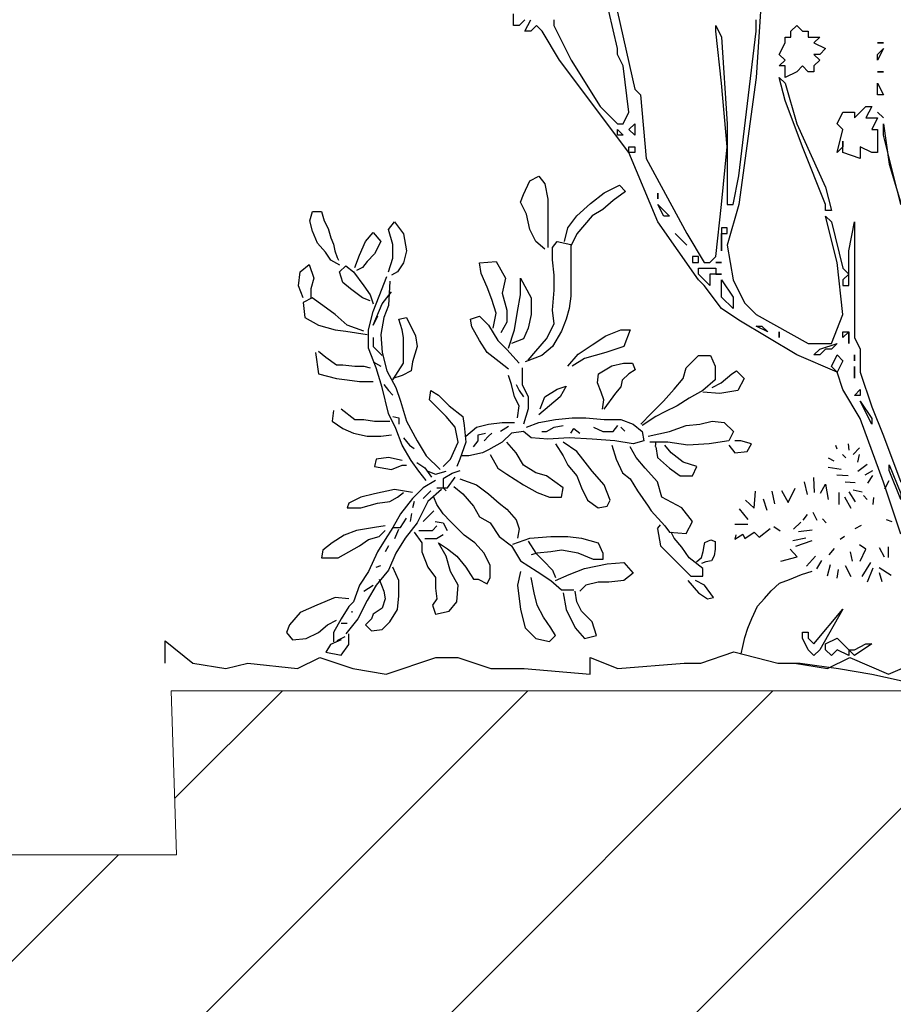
# Model space of a CAD drawing. Header units: centimetres. Extents: x 100159 to 737697, y -50084 to 234864.
# Tile 76 of 165: x 399970 to 400050, y -17890 to -17800. Entities that reach past the tile are written whole.
import ezdxf

# ---------------------------------------------------------------- set-up
doc = ezdxf.new("R2010")
doc.units = ezdxf.units.CM
doc.layers.get('0').update_dxf_attribs({"lineweight": 5})
doc.layers.add('DDL- PAYSAGE', color=63, linetype='Continuous')
doc.layers.add('DDL- STRUCTURE', color=5, linetype='Continuous', lineweight=5)
doc.layers.add('DDL-HACHURES', color=252, linetype='Continuous', lineweight=13)

# ---------------------------------------------------------------- blocks, each defined once
blk = doc.blocks.new('ARBUST3')
at = {"color": 0}
for p, q in [((-1.7007, 0.8784), (-1.6847, 0.8863)), ((-1.6847, 0.8863), (-1.6741, 0.873)), ((-1.7113, 0.8544), (-1.7007, 0.8784)), ((-1.6741, 0.873), (-1.6688, 0.8464)), ((-1.5704, 0.8571), (-1.5438, 0.8704)), ((-1.5438, 0.8704), (-1.5331, 0.8597)), ((-1.7166, 0.8411), (-1.7113, 0.8544)), ((-1.6688, 0.8464), (-1.6688, 0.8278)), ((-1.5943, 0.8384), (-1.5704, 0.8571)), ((-1.5331, 0.8597), (-1.5544, 0.8438)), ((-1.706, 0.8198), (-1.7166, 0.8411)), ((-1.6688, 0.8278), (-1.6688, 0.8065)), ((-1.6182, 0.8171), (-1.5943, 0.8384)), ((-1.573, 0.8278), (-1.5916, 0.8171)), ((-1.5544, 0.8438), (-1.573, 0.8278)), ((-2.0854, 0.8083), (-2.0808, 0.8243)), ((-2.0808, 0.8243), (-2.0648, 0.8243)), ((-2.0648, 0.8243), (-2.0602, 0.8083)), ((-1.7007, 0.7932), (-1.706, 0.8198)), ((-1.6342, 0.7958), (-1.6182, 0.8171)), ((-1.5916, 0.8171), (-1.6049, 0.8012)), ((-2.0808, 0.79), (-2.0854, 0.8083)), ((-2.0602, 0.8083), (-2.0534, 0.7945)), ((-2.0534, 0.7945), (-2.0488, 0.7785)), ((-1.948, 0.7932), (-1.9374, 0.8065)), ((-1.9401, 0.7666), (-1.948, 0.7932)), ((-1.9374, 0.8065), (-1.9215, 0.7852)), ((-1.6901, 0.7719), (-1.7007, 0.7932)), ((-1.6688, 0.8065), (-1.6688, 0.7825)), ((-1.6395, 0.7719), (-1.6342, 0.7958)), ((-1.6049, 0.8012), (-1.6182, 0.7852)), ((-2.0717, 0.7694), (-2.0808, 0.79)), ((-2.0488, 0.7785), (-2.0442, 0.7671)), ((-1.9879, 0.7719), (-1.9746, 0.7879)), ((-1.9746, 0.7879), (-1.9613, 0.7719)), ((-1.9215, 0.7852), (-1.9161, 0.7559)), ((-1.6688, 0.7825), (-1.6688, 0.7613)), ((-1.6182, 0.7852), (-1.6289, 0.7639)), ((-2.0579, 0.7534), (-2.0717, 0.7694)), ((-2.0442, 0.7671), (-2.0419, 0.7556)), ((-1.9986, 0.7479), (-1.9879, 0.7719)), ((-1.9613, 0.7719), (-1.972, 0.7506)), ((-1.9401, 0.7426), (-1.9401, 0.7666)), ((-1.6741, 0.7586), (-1.6901, 0.7719)), ((-1.6608, 0.7613), (-1.6528, 0.7719)), ((-1.6608, 0.74), (-1.6608, 0.7613)), ((-1.6528, 0.7719), (-1.6289, 0.7666)), ((-1.6289, 0.7666), (-1.6289, 0.74)), ((-2.0488, 0.7396), (-2.0579, 0.7534)), ((-2.0419, 0.7556), (-2.0374, 0.7442)), ((-2.0374, 0.7442), (-2.0351, 0.7396)), ((-2.0066, 0.7267), (-1.9986, 0.7479)), ((-1.972, 0.7506), (-1.9853, 0.7373)), ((-1.948, 0.7187), (-1.9401, 0.7426)), ((-1.9161, 0.7559), (-1.9215, 0.7346)), ((-2.1023, 0.7187), (-2.0864, 0.732)), ((-2.0864, 0.732), (-2.0784, 0.708)), ((-2.0328, 0.7305), (-2.0488, 0.7396)), ((-2.0332, 0.7187), (-2.0225, 0.7293)), ((-2.0225, 0.7293), (-2.0092, 0.7187)), ((-1.9933, 0.7267), (-2.0039, 0.7213)), ((-1.9853, 0.7373), (-1.9933, 0.7267)), ((-1.9215, 0.7346), (-1.9321, 0.7187)), ((-1.7885, 0.7346), (-1.7592, 0.7373)), ((-1.7858, 0.716), (-1.7885, 0.7346)), ((-1.7592, 0.7373), (-1.7432, 0.708)), ((-1.6581, 0.7133), (-1.6608, 0.74)), ((-1.6289, 0.74), (-1.6289, 0.7107)), ((-2.105, 0.6947), (-2.1023, 0.7187)), ((-2.0784, 0.708), (-2.0837, 0.6894)), ((-2.0278, 0.7), (-2.0332, 0.7187)), ((-2.0092, 0.7187), (-1.9906, 0.6947)), ((-1.964, 0.6761), (-1.9507, 0.7107)), ((-1.9321, 0.7187), (-1.9427, 0.7133)), ((-1.7752, 0.6921), (-1.7858, 0.716)), ((-1.7432, 0.708), (-1.7486, 0.6814)), ((-1.7166, 0.708), (-1.698, 0.6734)), ((-1.7166, 0.6787), (-1.7166, 0.708)), ((-1.6581, 0.6867), (-1.6581, 0.7133)), ((-1.6289, 0.7107), (-1.6289, 0.6761)), ((-2.097, 0.6734), (-2.105, 0.6947)), ((-2.0837, 0.6894), (-2.0837, 0.6734)), ((-2.0145, 0.6894), (-2.0278, 0.7)), ((-1.9933, 0.6734), (-2.0145, 0.6894)), ((-1.9906, 0.6947), (-1.98, 0.6787)), ((-1.9454, 0.7027), (-1.948, 0.6601)), ((-1.7672, 0.6708), (-1.7752, 0.6921)), ((-2.081, 0.6734), (-2.097, 0.6654)), ((-2.0624, 0.6601), (-2.081, 0.6734)), ((-1.98, 0.6681), (-1.9933, 0.6734)), ((-1.98, 0.6787), (-1.9746, 0.6628)), ((-1.9746, 0.6495), (-1.964, 0.6761)), ((-1.9587, 0.6628), (-1.9427, 0.6841)), ((-1.7486, 0.6814), (-1.7406, 0.6521)), ((-1.722, 0.6495), (-1.7166, 0.6787)), ((-1.698, 0.6734), (-1.698, 0.6441)), ((-1.6608, 0.6521), (-1.6581, 0.6867)), ((-1.6289, 0.6761), (-1.6315, 0.6548)), ((-2.097, 0.6654), (-2.0943, 0.6388)), ((-2.0411, 0.6441), (-2.0624, 0.6601)), ((-1.9746, 0.6255), (-1.9587, 0.6628)), ((-1.948, 0.6601), (-1.956, 0.6388)), ((-1.7592, 0.6468), (-1.7672, 0.6708)), ((-2.0943, 0.6388), (-2.0704, 0.6255)), ((-2.0199, 0.6255), (-2.0411, 0.6441)), ((-1.9826, 0.6175), (-1.9746, 0.6495)), ((-1.9667, 0.6415), (-1.9746, 0.6255)), ((-1.956, 0.6388), (-1.9613, 0.6095)), ((-1.9294, 0.6362), (-1.9161, 0.6388)), ((-1.9161, 0.6388), (-1.9002, 0.6069)), ((-1.8044, 0.6362), (-1.7885, 0.6415)), ((-1.7885, 0.6415), (-1.7725, 0.6255)), ((-1.7645, 0.6202), (-1.7592, 0.6468)), ((-1.7406, 0.6521), (-1.7406, 0.6308)), ((-1.7273, 0.6175), (-1.722, 0.6495)), ((-1.698, 0.6441), (-1.7034, 0.6202)), ((-1.6581, 0.6282), (-1.6608, 0.6521)), ((-1.6315, 0.6548), (-1.6369, 0.6362)), ((-2.0704, 0.6255), (-2.0411, 0.6175)), ((-1.9906, 0.6149), (-2.0199, 0.6255)), ((-1.9241, 0.6175), (-1.9294, 0.6362)), ((-1.8018, 0.6229), (-1.8044, 0.6362)), ((-1.7885, 0.5989), (-1.8018, 0.6229)), ((-1.7725, 0.6255), (-1.7565, 0.5989)), ((-1.7406, 0.6308), (-1.7512, 0.6122)), ((-1.6714, 0.6016), (-1.6581, 0.6282)), ((-1.6369, 0.6362), (-1.6448, 0.6149)), ((-2.0411, 0.6175), (-2.0225, 0.6149)), ((-2.0225, 0.6149), (-1.9853, 0.6095)), ((-1.9826, 0.5856), (-1.9826, 0.6175)), ((-1.9746, 0.6042), (-1.9746, 0.5883)), ((-1.9613, 0.6095), (-1.9587, 0.5776)), ((-1.9215, 0.6042), (-1.9241, 0.6175)), ((-1.9215, 0.5749), (-1.9215, 0.6042)), ((-1.9002, 0.6069), (-1.8975, 0.5883)), ((-1.7379, 0.5856), (-1.7273, 0.6175)), ((-1.7034, 0.6202), (-1.7113, 0.6016)), ((-1.6448, 0.6149), (-1.6608, 0.5883)), ((-1.5916, 0.5909), (-1.5677, 0.6069)), ((-1.5677, 0.6069), (-1.5411, 0.6175)), ((-1.5411, 0.6175), (-1.5251, 0.6175)), ((-1.5251, 0.6175), (-1.5358, 0.5883)), ((-1.9746, 0.5883), (-1.9587, 0.5723)), ((-1.8975, 0.5883), (-1.9055, 0.5616)), ((-1.7752, 0.5776), (-1.7885, 0.5989)), ((-1.7565, 0.5989), (-1.7406, 0.5829)), ((-1.7113, 0.6016), (-1.7326, 0.5936)), ((-1.6901, 0.5803), (-1.6714, 0.6016)), ((-1.6608, 0.5883), (-1.6794, 0.5723)), ((-1.6156, 0.5749), (-1.5916, 0.5909)), ((-1.5358, 0.5883), (-1.5677, 0.5776)), ((-2.0757, 0.5776), (-2.0704, 0.5403)), ((-2.0704, 0.5803), (-2.0571, 0.5696)), ((-2.0571, 0.5696), (-2.0385, 0.5563)), ((-1.9693, 0.551), (-1.9826, 0.5856)), ((-1.9587, 0.5776), (-1.9507, 0.5457)), ((-1.9215, 0.559), (-1.9215, 0.5749)), ((-1.7539, 0.5616), (-1.7752, 0.5776)), ((-1.7406, 0.5829), (-1.7193, 0.559)), ((-1.6794, 0.5723), (-1.7087, 0.5616)), ((-1.7034, 0.5643), (-1.6901, 0.5803)), ((-1.6342, 0.5537), (-1.6156, 0.5749)), ((-1.5677, 0.5776), (-1.6049, 0.567)), ((-1.4267, 0.551), (-1.4055, 0.5723)), ((-1.4055, 0.5723), (-1.3842, 0.5723)), ((-1.3842, 0.5723), (-1.3762, 0.5537)), ((-2.0385, 0.5563), (-2.0278, 0.5563)), ((-2.0278, 0.5563), (-2.0066, 0.5537)), ((-2.0066, 0.5537), (-1.9906, 0.5537)), ((-1.9906, 0.5537), (-1.98, 0.551)), ((-1.9746, 0.5616), (-1.9613, 0.5537)), ((-1.9401, 0.5297), (-1.9215, 0.559)), ((-1.9055, 0.5616), (-1.9082, 0.5457)), ((-1.7379, 0.5483), (-1.7539, 0.5616)), ((-1.6049, 0.567), (-1.6262, 0.5537)), ((-1.5801, 0.5406), (-1.5572, 0.5543)), ((-1.5572, 0.5543), (-1.5366, 0.5589)), ((-1.5366, 0.5589), (-1.5206, 0.5589)), ((-1.5206, 0.5589), (-1.516, 0.5474)), ((-1.3762, 0.5537), (-1.3762, 0.5297)), ((-2.0704, 0.5403), (-2.0385, 0.5324)), ((-1.9587, 0.5164), (-1.9693, 0.551)), ((-1.9507, 0.5457), (-1.9347, 0.5164)), ((-1.9241, 0.5377), (-1.9401, 0.5324)), ((-1.9082, 0.5457), (-1.9241, 0.5377)), ((-1.7326, 0.5217), (-1.7379, 0.5377)), ((-1.714, 0.551), (-1.714, 0.5217)), ((-1.5823, 0.5246), (-1.5801, 0.5406)), ((-1.5275, 0.5406), (-1.5389, 0.5291)), ((-1.516, 0.5474), (-1.5275, 0.5406)), ((-1.4321, 0.5324), (-1.4267, 0.551)), ((-1.3656, 0.5244), (-1.3469, 0.5403)), ((-1.3469, 0.5403), (-1.339, 0.5457)), ((-1.339, 0.5457), (-1.3257, 0.5324)), ((-2.0385, 0.5324), (-2.0199, 0.5297)), ((-2.0199, 0.5297), (-1.9986, 0.527)), ((-1.9986, 0.527), (-1.9746, 0.527)), ((-1.956, 0.5217), (-1.948, 0.5111)), ((-1.7273, 0.5004), (-1.7326, 0.5217)), ((-1.7246, 0.5217), (-1.7193, 0.5111)), ((-1.714, 0.5217), (-1.7034, 0.5004)), ((-1.6528, 0.5137), (-1.6369, 0.5191)), ((-1.6369, 0.5191), (-1.6475, 0.5004)), ((-1.5755, 0.5085), (-1.5823, 0.5246)), ((-1.5412, 0.5177), (-1.5503, 0.5063)), ((-1.5389, 0.5291), (-1.5412, 0.5177)), ((-1.448, 0.5137), (-1.4321, 0.5324)), ((-1.3762, 0.5297), (-1.3975, 0.5111)), ((-1.3815, 0.5164), (-1.3656, 0.5244)), ((-1.3257, 0.5324), (-1.3363, 0.5111)), ((-1.948, 0.4711), (-1.9587, 0.5164)), ((-1.948, 0.5111), (-1.9401, 0.5031)), ((-1.9347, 0.5164), (-1.9268, 0.4924)), ((-1.8762, 0.4951), (-1.8736, 0.5111)), ((-1.8736, 0.5111), (-1.8603, 0.5031)), ((-1.8603, 0.5031), (-1.8417, 0.4845)), ((-1.7193, 0.4845), (-1.7273, 0.5004)), ((-1.7193, 0.5111), (-1.7113, 0.5004)), ((-1.7034, 0.5004), (-1.7034, 0.4791)), ((-1.6821, 0.4791), (-1.6741, 0.5004)), ((-1.6741, 0.5004), (-1.6528, 0.5137)), ((-1.6475, 0.5004), (-1.6661, 0.4845)), ((-1.5709, 0.4948), (-1.5755, 0.5085)), ((-1.5503, 0.5063), (-1.5709, 0.4788)), ((-1.4666, 0.4924), (-1.448, 0.5137)), ((-1.3975, 0.5111), (-1.4214, 0.4978)), ((-1.3682, 0.5057), (-1.3975, 0.5084)), ((-1.3363, 0.5111), (-1.3682, 0.5057)), ((-1.9268, 0.4924), (-1.9161, 0.4578)), ((-1.8656, 0.4845), (-1.8762, 0.4951)), ((-1.847, 0.4658), (-1.8656, 0.4845)), ((-1.8417, 0.4845), (-1.8177, 0.4658)), ((-1.722, 0.4632), (-1.7193, 0.4845)), ((-1.6661, 0.4845), (-1.6847, 0.4685)), ((-1.5732, 0.4788), (-1.5709, 0.4948)), ((-1.4879, 0.4711), (-1.4666, 0.4924)), ((-1.4427, 0.4845), (-1.464, 0.4738)), ((-1.4214, 0.4978), (-1.4427, 0.4845)), ((-2.0438, 0.4765), (-2.0465, 0.4578)), ((-2.0305, 0.4791), (-2.0066, 0.4605)), ((-1.9347, 0.4445), (-1.948, 0.4711)), ((-1.9401, 0.4658), (-1.9294, 0.4632)), ((-1.831, 0.4472), (-1.847, 0.4658)), ((-1.8177, 0.4658), (-1.8151, 0.4499)), ((-1.7034, 0.4791), (-1.7113, 0.4525)), ((-1.5065, 0.4525), (-1.4879, 0.4711)), ((-1.4799, 0.4658), (-1.5039, 0.4499)), ((-1.464, 0.4738), (-1.4799, 0.4658)), ((-2.0465, 0.4578), (-2.0278, 0.4445)), ((-2.0066, 0.4605), (-1.9906, 0.4605)), ((-1.9906, 0.4605), (-1.972, 0.4578)), ((-1.972, 0.4578), (-1.9454, 0.4578)), ((-1.9294, 0.4632), (-1.9294, 0.4525)), ((-1.9161, 0.4578), (-1.8975, 0.4232)), ((-1.8151, 0.4499), (-1.8124, 0.4206)), ((-1.7938, 0.4472), (-1.7725, 0.4525)), ((-1.7725, 0.4525), (-1.7486, 0.4552)), ((-1.7515, 0.4399), (-1.7378, 0.4491)), ((-1.7486, 0.4552), (-1.7273, 0.4552)), ((-1.706, 0.4472), (-1.6847, 0.4552)), ((-1.6847, 0.4552), (-1.6555, 0.4605)), ((-1.6581, 0.4472), (-1.6422, 0.4499)), ((-1.6555, 0.4605), (-1.6262, 0.4632)), ((-1.6262, 0.4632), (-1.6023, 0.4632)), ((-1.6023, 0.4632), (-1.5704, 0.4605)), ((-1.5704, 0.4605), (-1.5411, 0.4605)), ((-1.5544, 0.4392), (-1.5464, 0.4499)), ((-1.5411, 0.4605), (-1.5198, 0.4525)), ((-1.5198, 0.4525), (-1.5039, 0.4392)), ((-1.456, 0.4392), (-1.4267, 0.4499)), ((-1.4267, 0.4499), (-1.4028, 0.4525)), ((-1.4028, 0.4525), (-1.3815, 0.4578)), ((-1.3815, 0.4578), (-1.3602, 0.4552)), ((-1.3602, 0.4552), (-1.3443, 0.4392)), ((-2.0278, 0.4445), (-2.0092, 0.4365)), ((-2.0092, 0.4365), (-1.9853, 0.4312)), ((-1.9853, 0.4312), (-1.9613, 0.4312)), ((-1.9613, 0.4312), (-1.9427, 0.4339)), ((-1.9241, 0.4153), (-1.9347, 0.4445)), ((-1.8257, 0.4206), (-1.831, 0.4472)), ((-1.8124, 0.4312), (-1.7938, 0.4472)), ((-1.7911, 0.4339), (-1.7778, 0.4365)), ((-1.7911, 0.4232), (-1.7911, 0.4339)), ((-1.7805, 0.4232), (-1.7725, 0.4312)), ((-1.7725, 0.4312), (-1.7672, 0.4365)), ((-1.7326, 0.4365), (-1.7486, 0.4206)), ((-1.7113, 0.4392), (-1.7326, 0.4365)), ((-1.698, 0.4286), (-1.7113, 0.4392)), ((-1.6794, 0.4392), (-1.6714, 0.4392)), ((-1.6714, 0.4392), (-1.6581, 0.4472)), ((-1.6289, 0.4365), (-1.6236, 0.4445)), ((-1.6236, 0.4445), (-1.6129, 0.4365)), ((-1.589, 0.4472), (-1.573, 0.4392)), ((-1.573, 0.4392), (-1.5544, 0.4392)), ((-1.5412, 0.4468), (-1.5343, 0.4399)), ((-1.5039, 0.4392), (-1.5012, 0.4232)), ((-1.4932, 0.4312), (-1.456, 0.4392)), ((-1.3443, 0.4392), (-1.3523, 0.4232)), ((-1.9082, 0.3886), (-1.9241, 0.4153)), ((-1.9215, 0.4286), (-1.9108, 0.4153)), ((-1.9108, 0.4153), (-1.9028, 0.4099)), ((-1.8975, 0.4232), (-1.8816, 0.3966)), ((-1.839, 0.3913), (-1.8257, 0.4206)), ((-1.8124, 0.4206), (-1.823, 0.3913)), ((-1.7991, 0.4126), (-1.7911, 0.4232)), ((-1.7486, 0.4206), (-1.7725, 0.4073)), ((-1.7246, 0.4019), (-1.7406, 0.4206)), ((-1.6688, 0.4259), (-1.698, 0.4286)), ((-1.6315, 0.4286), (-1.6688, 0.4259)), ((-1.6555, 0.4179), (-1.6422, 0.3966)), ((-1.6182, 0.4046), (-1.6422, 0.4206)), ((-1.5916, 0.4259), (-1.6315, 0.4286)), ((-1.5517, 0.4232), (-1.5916, 0.4259)), ((-1.5571, 0.4153), (-1.5491, 0.3913)), ((-1.5198, 0.4179), (-1.5517, 0.4232)), ((-1.5012, 0.4232), (-1.5198, 0.4179)), ((-1.4587, 0.4206), (-1.4906, 0.4206)), ((-1.4807, 0.4131), (-1.4793, 0.4219)), ((-1.4533, 0.4019), (-1.464, 0.4153)), ((-1.4241, 0.4153), (-1.4587, 0.4206)), ((-1.3868, 0.4179), (-1.4241, 0.4153)), ((-1.3523, 0.4232), (-1.3868, 0.4179)), ((-1.3523, 0.4153), (-1.3416, 0.4019)), ((-1.331, 0.4232), (-1.3416, 0.4232)), ((-1.3124, 0.4179), (-1.331, 0.4232)), ((-1.3203, 0.4046), (-1.3124, 0.4179)), ((-1.1659, 0.4156), (-1.1634, 0.4094)), ((-1.1436, 0.4181), (-1.1424, 0.4069)), ((-1.8816, 0.3966), (-1.8576, 0.3727)), ((-1.8071, 0.3966), (-1.8204, 0.3966)), ((-1.7831, 0.4019), (-1.8071, 0.3966)), ((-1.7725, 0.4073), (-1.7831, 0.4019)), ((-1.7698, 0.3993), (-1.7565, 0.3753)), ((-1.7113, 0.3807), (-1.7246, 0.4019)), ((-1.6422, 0.3966), (-1.6342, 0.3807)), ((-1.6076, 0.3913), (-1.6182, 0.4046)), ((-1.5145, 0.394), (-1.5251, 0.4126)), ((-1.4799, 0.4126), (-1.4773, 0.394)), ((-1.4321, 0.386), (-1.4533, 0.4019)), ((-1.3416, 0.4019), (-1.3203, 0.4046)), ((-1.1535, 0.3995), (-1.1474, 0.3933)), ((-1.135, 0.3995), (-1.1239, 0.4106)), ((-1.1263, 0.3859), (-1.1239, 0.3995)), ((-1.9693, 0.3913), (-1.972, 0.378)), ((-1.948, 0.394), (-1.9693, 0.3913)), ((-1.9241, 0.3886), (-1.948, 0.394)), ((-1.9427, 0.3727), (-1.9241, 0.3807)), ((-1.9241, 0.3807), (-1.9161, 0.3807)), ((-1.8949, 0.37), (-1.9082, 0.3886)), ((-1.8979, 0.385), (-1.8842, 0.3758)), ((-1.8523, 0.378), (-1.839, 0.3913)), ((-1.823, 0.3913), (-1.8284, 0.378)), ((-1.6901, 0.3673), (-1.7113, 0.3807)), ((-1.6342, 0.3807), (-1.6182, 0.362)), ((-1.5916, 0.37), (-1.6076, 0.3913)), ((-1.5491, 0.3913), (-1.5384, 0.3673)), ((-1.4985, 0.3753), (-1.5145, 0.394)), ((-1.4773, 0.394), (-1.456, 0.3753)), ((-1.4081, 0.378), (-1.4321, 0.386)), ((-1.1783, 0.3933), (-1.1684, 0.3884)), ((-1.1263, 0.3698), (-1.1103, 0.3822)), ((-1.972, 0.378), (-1.9427, 0.3727)), ((-1.8816, 0.354), (-1.8949, 0.37)), ((-1.8842, 0.3758), (-1.8727, 0.3598)), ((-1.8789, 0.37), (-1.8656, 0.3647)), ((-1.8656, 0.3647), (-1.847, 0.37)), ((-1.8522, 0.3575), (-1.8361, 0.3667)), ((-1.8361, 0.3667), (-1.8224, 0.3713)), ((-1.7565, 0.3753), (-1.7406, 0.3647)), ((-1.7406, 0.3647), (-1.7113, 0.3461)), ((-1.6714, 0.362), (-1.6901, 0.3673)), ((-1.6422, 0.3407), (-1.6714, 0.362)), ((-1.6182, 0.362), (-1.6103, 0.3407)), ((-1.5704, 0.3461), (-1.5916, 0.37)), ((-1.5384, 0.3673), (-1.5251, 0.3567)), ((-1.4773, 0.3514), (-1.4985, 0.3753)), ((-1.456, 0.3753), (-1.4374, 0.362)), ((-1.4374, 0.362), (-1.4161, 0.362)), ((-1.4161, 0.362), (-1.4081, 0.378)), ((-1.1783, 0.3772), (-1.156, 0.3735)), ((-1.1634, 0.3636), (-1.1436, 0.3624)), ((-1.114, 0.3636), (-1.1004, 0.371)), ((-1.109, 0.3488), (-1.1004, 0.3624)), ((-1.8656, 0.354), (-1.8869, 0.3407)), ((-1.8523, 0.3567), (-1.8523, 0.3407)), ((-1.8443, 0.3407), (-1.831, 0.3594)), ((-1.823, 0.3567), (-1.7938, 0.3461)), ((-1.7938, 0.3461), (-1.7725, 0.3301)), ((-1.7113, 0.3461), (-1.6874, 0.3327)), ((-1.5597, 0.3194), (-1.5704, 0.3461)), ((-1.5251, 0.3567), (-1.5118, 0.3354)), ((-1.4693, 0.3248), (-1.4773, 0.3514)), ((-1.2203, 0.3512), (-1.2154, 0.329)), ((-1.2042, 0.3587), (-1.203, 0.3327)), ((-1.1919, 0.3314), (-1.1832, 0.3475)), ((-1.1832, 0.3475), (-1.1783, 0.3203)), ((-1.1486, 0.3512), (-1.1313, 0.35)), ((-1.0793, 0.3389), (-1.0719, 0.3537)), ((-1.972, 0.3301), (-1.9959, 0.3248)), ((-1.9374, 0.3381), (-1.972, 0.3301)), ((-1.9055, 0.3327), (-1.9374, 0.3381)), ((-1.9321, 0.3248), (-1.9215, 0.3327)), ((-1.8869, 0.3407), (-1.9055, 0.3221)), ((-1.8869, 0.3221), (-1.8736, 0.3354)), ((-1.855, 0.3381), (-1.8789, 0.3168)), ((-1.8629, 0.3407), (-1.8443, 0.3407)), ((-1.8523, 0.3407), (-1.847, 0.3354)), ((-1.8337, 0.3434), (-1.8177, 0.3301)), ((-1.8177, 0.3301), (-1.7991, 0.3088)), ((-1.7725, 0.3301), (-1.7539, 0.3141)), ((-1.6874, 0.3327), (-1.6661, 0.3248)), ((-1.6448, 0.3248), (-1.6422, 0.3407)), ((-1.6103, 0.3407), (-1.5996, 0.3194)), ((-1.5118, 0.3354), (-1.4932, 0.3088)), ((-1.3081, 0.3055), (-1.3056, 0.3352)), ((-1.2772, 0.3352), (-1.2722, 0.3129)), ((-1.2599, 0.3364), (-1.2487, 0.3154)), ((-1.2487, 0.3154), (-1.2364, 0.3401)), ((-1.1597, 0.3327), (-1.1597, 0.3116)), ((-1.1424, 0.3339), (-1.1313, 0.3166)), ((-1.135, 0.3376), (-1.1189, 0.3339)), ((-1.1164, 0.3277), (-1.1103, 0.3203)), ((-2.0172, 0.3141), (-2.0199, 0.3061)), ((-1.9959, 0.3248), (-2.0172, 0.3141)), ((-1.9959, 0.3061), (-1.9667, 0.3141)), ((-1.9667, 0.3141), (-1.9454, 0.3168)), ((-1.9454, 0.3168), (-1.9321, 0.3248)), ((-1.9055, 0.3221), (-1.9268, 0.2955)), ((-1.9028, 0.3168), (-1.9055, 0.3061)), ((-1.8789, 0.3168), (-1.8975, 0.2795)), ((-1.8629, 0.3115), (-1.8683, 0.3248)), ((-1.8523, 0.2955), (-1.8629, 0.3115)), ((-1.7539, 0.3141), (-1.7406, 0.3035)), ((-1.6661, 0.3248), (-1.6448, 0.3248)), ((-1.5996, 0.3194), (-1.581, 0.3061)), ((-1.565, 0.3088), (-1.5597, 0.3194)), ((-1.4347, 0.3061), (-1.4693, 0.3248)), ((-1.3229, 0.3191), (-1.3081, 0.3055)), ((-1.292, 0.3215), (-1.2858, 0.3017)), ((-1.1498, 0.3253), (-1.1387, 0.3055)), ((-1.0991, 0.324), (-1.1004, 0.3116)), ((-2.0199, 0.3061), (-1.9959, 0.3061)), ((-1.9268, 0.2955), (-1.9401, 0.2715)), ((-1.9093, 0.282), (-1.907, 0.2958)), ((-1.8762, 0.2928), (-1.8683, 0.3008)), ((-1.839, 0.2822), (-1.8523, 0.2955)), ((-1.7991, 0.3088), (-1.7885, 0.2902)), ((-1.7406, 0.3035), (-1.7246, 0.2848)), ((-1.581, 0.3061), (-1.565, 0.3088)), ((-1.4932, 0.3088), (-1.4879, 0.3008)), ((-1.4879, 0.3008), (-1.464, 0.2742)), ((-1.4161, 0.2822), (-1.4347, 0.3061)), ((-1.3341, 0.3042), (-1.3192, 0.2857)), ((-1.2154, 0.2943), (-1.2228, 0.2844)), ((-1.2055, 0.298), (-1.1981, 0.2844)), ((-1.9268, 0.2715), (-1.9161, 0.2875)), ((-1.8975, 0.2795), (-1.9188, 0.2529)), ((-1.8869, 0.2822), (-1.8762, 0.2928)), ((-1.8659, 0.282), (-1.8522, 0.2798)), ((-1.8522, 0.2798), (-1.8453, 0.266)), ((-1.8151, 0.2582), (-1.839, 0.2822)), ((-1.7885, 0.2902), (-1.7698, 0.2795)), ((-1.7698, 0.2795), (-1.7539, 0.2556)), ((-1.7246, 0.2848), (-1.7193, 0.2689)), ((-1.4763, 0.2704), (-1.4719, 0.2763)), ((-1.4267, 0.2609), (-1.4161, 0.2822)), ((-1.3415, 0.277), (-1.3192, 0.277)), ((-1.2389, 0.2683), (-1.2265, 0.2807)), ((-1.1882, 0.2869), (-1.182, 0.2795)), ((-1.1313, 0.2696), (-1.1201, 0.2758)), ((-1.0769, 0.2857), (-1.067, 0.2819)), ((-2.0039, 0.2662), (-2.0252, 0.2582)), ((-1.972, 0.2715), (-2.0039, 0.2662)), ((-1.9534, 0.2742), (-1.972, 0.2715)), ((-1.964, 0.2556), (-1.9534, 0.2662)), ((-1.9401, 0.2715), (-1.9534, 0.2502)), ((-1.9401, 0.2715), (-1.9268, 0.2715)), ((-1.9368, 0.2523), (-1.9299, 0.2683)), ((-1.9028, 0.2635), (-1.8895, 0.2449)), ((-1.8949, 0.2662), (-1.8709, 0.2662)), ((-1.8709, 0.2662), (-1.8629, 0.2742)), ((-1.8636, 0.2523), (-1.8522, 0.2592)), ((-1.7193, 0.2689), (-1.722, 0.2529)), ((-1.4773, 0.2689), (-1.4763, 0.2704)), ((-1.4773, 0.2689), (-1.472, 0.2396)), ((-1.464, 0.2742), (-1.456, 0.2635)), ((-1.456, 0.2635), (-1.4267, 0.2609)), ((-1.448, 0.2529), (-1.4533, 0.2635)), ((-1.3415, 0.251), (-1.3279, 0.2597)), ((-1.3279, 0.2597), (-1.3242, 0.2522)), ((-1.3242, 0.2522), (-1.3081, 0.2634)), ((-1.3081, 0.2634), (-1.2994, 0.2547)), ((-1.2994, 0.2547), (-1.2797, 0.2696)), ((-1.2735, 0.2733), (-1.2624, 0.2659)), ((-1.2302, 0.2646), (-1.2067, 0.2671)), ((-2.0465, 0.2449), (-2.0624, 0.2316)), ((-2.0252, 0.2582), (-2.0465, 0.2449)), ((-1.9986, 0.2396), (-1.9826, 0.2502)), ((-1.9826, 0.2502), (-1.964, 0.2556)), ((-1.9534, 0.2502), (-1.9667, 0.2289)), ((-1.9188, 0.2529), (-1.9347, 0.2263)), ((-1.8895, 0.2449), (-1.8895, 0.2289)), ((-1.8842, 0.2523), (-1.8636, 0.2523)), ((-1.8603, 0.2449), (-1.8443, 0.2343)), ((-1.847, 0.221), (-1.8603, 0.2449)), ((-1.7964, 0.2449), (-1.8151, 0.2582)), ((-1.7805, 0.2263), (-1.7964, 0.2449)), ((-1.7539, 0.2556), (-1.7326, 0.2396)), ((-1.7299, 0.2423), (-1.7007, 0.2529)), ((-1.7034, 0.2476), (-1.6901, 0.2263)), ((-1.7007, 0.2529), (-1.6635, 0.2556)), ((-1.6635, 0.2556), (-1.6342, 0.2556)), ((-1.6342, 0.2556), (-1.6103, 0.2529)), ((-1.6103, 0.2529), (-1.581, 0.2449)), ((-1.581, 0.2449), (-1.573, 0.2263)), ((-1.4347, 0.2369), (-1.448, 0.2529)), ((-1.3955, 0.2395), (-1.394, 0.2454)), ((-1.394, 0.2454), (-1.3837, 0.2498)), ((-1.3837, 0.2498), (-1.3764, 0.2469)), ((-1.3764, 0.2469), (-1.3764, 0.2336)), ((-1.3403, 0.2584), (-1.3415, 0.251)), ((-1.2401, 0.2485), (-1.2178, 0.2535)), ((-1.2351, 0.2386), (-1.2067, 0.2485)), ((-1.1572, 0.251), (-1.1498, 0.256)), ((-2.0624, 0.2316), (-2.0651, 0.2183)), ((-2.0358, 0.2183), (-1.9986, 0.2396)), ((-1.9667, 0.2289), (-1.9826, 0.1943)), ((-1.948, 0.2396), (-1.9534, 0.2289)), ((-1.9347, 0.2263), (-1.948, 0.197)), ((-1.8895, 0.2289), (-1.8789, 0.2023)), ((-1.8443, 0.2343), (-1.8284, 0.221)), ((-1.7698, 0.205), (-1.7805, 0.2263)), ((-1.7326, 0.2396), (-1.7166, 0.213)), ((-1.6874, 0.2263), (-1.698, 0.2236)), ((-1.6901, 0.2263), (-1.6768, 0.213)), ((-1.6635, 0.2289), (-1.6874, 0.2263)), ((-1.6448, 0.2316), (-1.6635, 0.2289)), ((-1.6156, 0.2263), (-1.6448, 0.2316)), ((-1.589, 0.2156), (-1.6156, 0.2263)), ((-1.573, 0.2263), (-1.573, 0.2156)), ((-1.472, 0.2396), (-1.4507, 0.2183)), ((-1.4214, 0.2183), (-1.4347, 0.2369)), ((-1.3999, 0.2189), (-1.397, 0.2292)), ((-1.397, 0.2292), (-1.3955, 0.2395)), ((-1.3764, 0.2336), (-1.3778, 0.2219)), ((-1.2327, 0.2201), (-1.245, 0.2337)), ((-1.177, 0.2238), (-1.1671, 0.2349)), ((-1.1399, 0.2287), (-1.1362, 0.2127)), ((-1.1127, 0.2337), (-1.1239, 0.2411)), ((-1.1226, 0.2127), (-1.1127, 0.2337)), ((-1.0892, 0.2362), (-1.0806, 0.2201)), ((-1.0732, 0.2374), (-1.0732, 0.2188)), ((-2.0651, 0.2183), (-2.0358, 0.2183)), ((-1.839, 0.1943), (-1.847, 0.221)), ((-1.8284, 0.221), (-1.8124, 0.2023)), ((-1.7166, 0.213), (-1.6874, 0.1943)), ((-1.6768, 0.213), (-1.6608, 0.197)), ((-1.6049, 0.1997), (-1.565, 0.2077)), ((-1.573, 0.2156), (-1.589, 0.2156)), ((-1.565, 0.2077), (-1.5358, 0.2103)), ((-1.5358, 0.2103), (-1.5198, 0.1917)), ((-1.4507, 0.2183), (-1.4347, 0.2023)), ((-1.3975, 0.1997), (-1.4214, 0.2183)), ((-1.4087, 0.2116), (-1.3999, 0.2189)), ((-1.3925, 0.2116), (-1.3999, 0.2086)), ((-1.3823, 0.2131), (-1.3925, 0.2116)), ((-1.3778, 0.2219), (-1.3823, 0.2131)), ((-1.2611, 0.2127), (-1.2327, 0.2201)), ((-1.2166, 0.204), (-1.2005, 0.2213)), ((-1.1981, 0.199), (-1.1894, 0.2139)), ((-1.1189, 0.1854), (-1.1041, 0.2102)), ((-1.9826, 0.1943), (-1.9986, 0.1704)), ((-1.9693, 0.2023), (-1.9613, 0.205)), ((-1.948, 0.197), (-1.9693, 0.1704)), ((-1.9294, 0.1784), (-1.9401, 0.2023)), ((-1.8789, 0.2023), (-1.8656, 0.1837)), ((-1.8257, 0.1704), (-1.839, 0.1943)), ((-1.8124, 0.2023), (-1.8044, 0.189)), ((-1.7698, 0.1837), (-1.7698, 0.205)), ((-1.7166, 0.1943), (-1.722, 0.1704)), ((-1.6874, 0.1943), (-1.6635, 0.1784)), ((-1.6608, 0.197), (-1.6555, 0.1837)), ((-1.6315, 0.189), (-1.6049, 0.1997)), ((-1.5198, 0.1917), (-1.5358, 0.1784)), ((-1.4347, 0.2023), (-1.4188, 0.1864)), ((-1.3975, 0.1864), (-1.3975, 0.1997)), ((-1.2253, 0.1891), (-1.2067, 0.1953)), ((-1.1795, 0.1867), (-1.1746, 0.2065)), ((-1.161, 0.1978), (-1.1634, 0.183)), ((-1.1486, 0.2052), (-1.1387, 0.1854)), ((-1.1004, 0.2003), (-1.1103, 0.1755)), ((-1.0892, 0.2015), (-1.0682, 0.1879)), ((-1.0892, 0.1929), (-1.0843, 0.1768)), ((-1.964, 0.181), (-1.956, 0.1598)), ((-1.9294, 0.1518), (-1.9294, 0.1784)), ((-1.8656, 0.1837), (-1.8656, 0.1651)), ((-1.8044, 0.189), (-1.7991, 0.181)), ((-1.7991, 0.181), (-1.7911, 0.181)), ((-1.7911, 0.181), (-1.7752, 0.1731)), ((-1.7752, 0.1731), (-1.7698, 0.1837)), ((-1.6927, 0.1571), (-1.698, 0.1837)), ((-1.6635, 0.1784), (-1.6448, 0.1624)), ((-1.6555, 0.1784), (-1.6315, 0.189)), ((-1.581, 0.1757), (-1.6023, 0.1704)), ((-1.5624, 0.1757), (-1.581, 0.1757)), ((-1.5358, 0.1784), (-1.5624, 0.1757)), ((-1.4241, 0.1784), (-1.4055, 0.1571)), ((-1.4188, 0.1864), (-1.3975, 0.1864)), ((-1.3948, 0.1704), (-1.4108, 0.1784)), ((-1.2784, 0.1607), (-1.2636, 0.1743)), ((-1.2636, 0.1743), (-1.2463, 0.1805)), ((-1.2463, 0.1805), (-1.2253, 0.1891)), ((-1.9986, 0.1704), (-2.0092, 0.1411)), ((-1.9906, 0.1598), (-1.9746, 0.1704)), ((-1.9693, 0.1704), (-1.9853, 0.1438)), ((-1.956, 0.1598), (-1.9534, 0.1464)), ((-1.8656, 0.1651), (-1.8629, 0.1464)), ((-1.8284, 0.1411), (-1.8257, 0.1704)), ((-1.722, 0.1704), (-1.7166, 0.1278)), ((-1.6874, 0.1358), (-1.6927, 0.1571)), ((-1.6448, 0.1624), (-1.6236, 0.1624)), ((-1.6422, 0.1571), (-1.6369, 0.1278)), ((-1.6182, 0.1411), (-1.6209, 0.1598)), ((-1.6023, 0.1704), (-1.6129, 0.1598)), ((-1.4055, 0.1571), (-1.3895, 0.1464)), ((-1.3789, 0.1491), (-1.3948, 0.1704)), ((-1.2896, 0.1471), (-1.2784, 0.1607)), ((-2.0411, 0.1491), (-2.0731, 0.1358)), ((-2.0172, 0.1464), (-2.0411, 0.1491)), ((-2.0092, 0.1411), (-2.0172, 0.1331)), ((-1.9853, 0.1438), (-2.0012, 0.1118)), ((-1.9534, 0.1464), (-1.9587, 0.1305)), ((-1.9321, 0.1278), (-1.9294, 0.1518)), ((-1.8629, 0.1464), (-1.8709, 0.1358)), ((-1.8417, 0.1252), (-1.8284, 0.1411)), ((-1.6103, 0.1252), (-1.6182, 0.1411)), ((-1.3895, 0.1464), (-1.3789, 0.1491)), ((-1.3019, 0.1335), (-1.2896, 0.1471)), ((-2.1023, 0.1225), (-2.1209, 0.1012)), ((-2.0731, 0.1358), (-2.1023, 0.1225)), ((-2.0172, 0.1331), (-2.0305, 0.1118)), ((-2.0119, 0.1252), (-2.0119, 0.1225)), ((-1.9587, 0.1305), (-1.9746, 0.1198)), ((-1.9454, 0.1065), (-1.9321, 0.1278)), ((-1.8709, 0.1358), (-1.8656, 0.1198)), ((-1.8656, 0.1198), (-1.8417, 0.1252)), ((-1.7166, 0.1278), (-1.7087, 0.0959)), ((-1.6768, 0.1145), (-1.6874, 0.1358)), ((-1.6369, 0.1278), (-1.6209, 0.0959)), ((-1.5916, 0.1065), (-1.6103, 0.1252)), ((-1.3118, 0.1124), (-1.3019, 0.1335)), ((-2.0544, 0.1012), (-2.0385, 0.1092)), ((-2.0305, 0.1118), (-2.0438, 0.0879)), ((-2.0305, 0.1039), (-2.0199, 0.1039)), ((-2.0012, 0.1118), (-2.0225, 0.0852)), ((-1.9773, 0.1118), (-1.9879, 0.1012)), ((-1.9746, 0.1198), (-1.9773, 0.1118)), ((-1.9587, 0.0932), (-1.9454, 0.1065)), ((-1.6635, 0.0959), (-1.6768, 0.1145)), ((-1.5837, 0.0826), (-1.5916, 0.1065)), ((-1.3192, 0.0951), (-1.3118, 0.1124)), ((-2.1209, 0.1012), (-2.1263, 0.0879)), ((-2.1263, 0.0879), (-2.1156, 0.0746)), ((-2.0917, 0.0772), (-2.0704, 0.0879)), ((-2.0704, 0.0879), (-2.0544, 0.1012)), ((-2.0438, 0.0879), (-2.0442, 0.0715)), ((-1.9879, 0.1012), (-1.9773, 0.0906)), ((-1.9773, 0.0906), (-1.9587, 0.0932)), ((-1.7087, 0.0959), (-1.6901, 0.0772)), ((-1.6555, 0.0826), (-1.6635, 0.0959)), ((-1.6209, 0.0959), (-1.6049, 0.0772)), ((-1.3242, 0.079), (-1.3192, 0.0951)), ((-2.3385, 0.0729), (-2.2902, 0.0342)), ((-2.3385, 0.0342), (-2.3385, 0.0729)), ((-2.1156, 0.0746), (-2.0917, 0.0772)), ((-2.0305, 0.0746), (-2.0491, 0.0666)), ((-2.0374, 0.0738), (-2.0236, 0.0807)), ((-2.0172, 0.0666), (-2.0172, 0.0852)), ((-1.6901, 0.0772), (-1.6661, 0.0719)), ((-1.6661, 0.0719), (-1.6555, 0.0826)), ((-1.6049, 0.0772), (-1.5837, 0.0826)), ((-1.3279, 0.0629), (-1.3242, 0.079)), ((-1.3243, 0.0826), (-1.3243, 0.0826)), ((-2.0491, 0.0666), (-2.0571, 0.0533)), ((-2.0571, 0.0533), (-2.0305, 0.048)), ((-2.0305, 0.048), (-2.0172, 0.0666)), ((-1.4015, 0.0342), (-1.3436, 0.0536)), ((-1.3436, 0.0536), (-1.2663, 0.0342)), ((-1.3304, 0.0506), (-1.3279, 0.0629)), ((-2.1067, 0.0246), (-2.068, 0.0439)), ((-2.068, 0.0439), (-2.0101, 0.0246)), ((-1.9521, 0.0149), (-1.8652, 0.0439)), ((-1.8652, 0.0439), (-1.8265, 0.0439)), ((-1.8265, 0.0439), (-1.7686, 0.0246)), ((-1.5947, 0.0439), (-1.5464, 0.0246)), ((-1.5947, 0.0149), (-1.5947, 0.0439)), ((-1.1794, 0.0246), (-1.1408, 0.0439)), ((-1.1408, 0.0439), (-1.0731, 0.0149)), ((-1.0731, 0.0149), (-1.0055, 0.0439)), ((-2.2902, 0.0342), (-2.2322, 0.0246)), ((-2.2322, 0.0246), (-2.1936, 0.0342)), ((-2.1936, 0.0342), (-2.1067, 0.0246)), ((-2.0101, 0.0246), (-1.9521, 0.0149)), ((-1.7686, 0.0246), (-1.7106, 0.0246)), ((-1.7106, 0.0246), (-1.5947, 0.0149)), ((-1.5464, 0.0246), (-1.4305, 0.0342)), ((-1.4305, 0.0342), (-1.4015, 0.0342)), ((-1.2663, 0.0342), (-1.2277, 0.0342)), ((-1.2373, 0.0342), (-1.1794, 0.0246)), ((-1.2277, 0.0342), (-1.1601, 0.0246)), ((-1.1601, 0.0246), (-1.1021, 0.0149)), ((-1.1021, 0.0149), (-1.0152, -0.0044))]:
    blk.add_line(p, q, dxfattribs=at)
blk = doc.blocks.new('Arbue11')
for points in [[(-0.1818, 0.2854), (-0.2136, 0.3806), (-0.2559, 0.497), (-0.2877, 0.55), (-0.2983, 0.5817), (-0.3723, 0.6135), (-0.4782, 0.677), (-0.5099, 0.6982), (-0.5417, 0.7405), (-0.5523, 0.7511), (-0.6264, 0.8569), (-0.6793, 0.9839), (-0.8062, 1.1532), (-0.838, 1.2061), (-0.8486, 1.2167), (-0.8592, 1.2061), (-0.8592, 1.2061), (-0.8698, 1.2061), (-0.8592, 1.2273)], [(-0.8698, 1.2273), (-0.8803, 1.2167), (-0.8909, 1.2167), (-0.8909, 1.2379)], [(-0.8169, 1.2273), (-0.8169, 1.2167), (-0.8169, 1.2167), (-0.7851, 1.1532), (-0.7322, 1.0685), (-0.7004, 1.0368), (-0.7004, 1.0368), (-0.6898, 1.0368), (-0.6793, 1.058), (-0.6898, 1.1426), (-0.7004, 1.1638), (-0.7004, 1.1744), (-0.7322, 1.312)], [(-0.711, 1.2908), (-0.6687, 1.1003), (-0.6581, 1.0897), (-0.6475, 0.9733), (-0.5734, 0.8357), (-0.5417, 0.7828), (-0.5311, 0.7828), (-0.5205, 0.7934), (-0.5099, 0.8887), (-0.4993, 0.9945), (-0.5099, 1.1109), (-0.5205, 1.2061), (-0.5205, 1.2167), (-0.5099, 1.1956), (-0.4993, 1.0368), (-0.4993, 0.931), (-0.4993, 0.9098), (-0.4993, 0.8887), (-0.4888, 0.8887), (-0.4782, 0.9416), (-0.4464, 1.2061), (-0.4464, 1.2273)], [(-0.4359, 1.2802), (-0.4464, 1.1215), (-0.4782, 0.8887), (-0.4993, 0.8146), (-0.4888, 0.7511), (-0.4676, 0.7087), (-0.4464, 0.6875), (-0.3512, 0.6346), (-0.3088, 0.6346), (-0.2877, 0.6875), (-0.2983, 0.7828), (-0.3194, 0.8675), (-0.3088, 0.8569), (-0.2877, 0.7722), (-0.2771, 0.7616), (-0.2877, 0.7511), (-0.2877, 0.7405), (-0.2771, 0.7405), (-0.2771, 0.7511), (-0.2771, 0.804), (-0.2665, 0.8569), (-0.2665, 0.8569), (-0.2665, 0.8569), (-0.2665, 0.6452), (-0.2559, 0.6241), (-0.2559, 0.5817), (-0.2347, 0.5182), (-0.2136, 0.4653), (-0.1818, 0.3806)], [(-0.1818, 0.8887), (-0.2136, 1.0156), (-0.2136, 1.0368), (-0.203, 0.9627), (-0.1713, 0.8569)], [(-0.3618, 1.2061), (-0.3618, 1.2061), (-0.3512, 1.2061), (-0.3512, 1.1956), (-0.33, 1.1956), (-0.3406, 1.185), (-0.3194, 1.1744), (-0.3194, 1.1744), (-0.33, 1.1638), (-0.33, 1.1638), (-0.3406, 1.1638), (-0.33, 1.1532), (-0.3406, 1.1426), (-0.3406, 1.1321), (-0.3512, 1.1321), (-0.3618, 1.1426), (-0.3723, 1.1321), (-0.3723, 1.1321), (-0.3723, 1.1321), (-0.3935, 1.1215), (-0.3935, 1.1426), (-0.4041, 1.1426), (-0.3935, 1.1532), (-0.4041, 1.1638), (-0.3935, 1.185), (-0.3935, 1.1956), (-0.3935, 1.1956), (-0.3829, 1.1956), (-0.3829, 1.2061), (-0.3829, 1.2061), (-0.3829, 1.2061), (-0.3829, 1.2061), (-0.3829, 1.2061), (-0.3723, 1.2167), (-0.3723, 1.2167), (-0.3618, 1.2061)], [(-0.2242, 1.185), (-0.2136, 1.185), (-0.2136, 1.185), (-0.2242, 1.185), (-0.2242, 1.185)], [(-0.2242, 1.1638), (-0.2136, 1.1744), (-0.2242, 1.1532), (-0.2242, 1.1638)], [(-0.3723, 1.0368), (-0.3194, 0.9204), (-0.3088, 0.878), (-0.3194, 0.878), (-0.3194, 0.8887), (-0.3618, 0.9945), (-0.3935, 1.0792), (-0.4041, 1.1215), (-0.3935, 1.1109), (-0.3723, 1.0368)], [(-0.2242, 1.1321), (-0.2136, 1.1321), (-0.2136, 1.1321), (-0.2242, 1.1321), (-0.2242, 1.1321)], [(-0.2242, 1.1109), (-0.2242, 1.1109), (-0.2136, 1.0897), (-0.2242, 1.0897), (-0.2242, 1.1109)], [(-0.2347, 1.0685), (-0.2454, 1.0474), (-0.2242, 1.0474), (-0.2347, 1.0262), (-0.2242, 1.0262), (-0.2242, 1.0156), (-0.2242, 1.0156), (-0.2242, 0.9839), (-0.2347, 0.9839), (-0.2559, 0.9945), (-0.2559, 0.9945), (-0.2559, 0.9839), (-0.2559, 0.9733), (-0.2877, 0.9839), (-0.2877, 0.9945), (-0.2983, 0.9839), (-0.2983, 0.9839), (-0.2877, 1.0262), (-0.2877, 1.0262), (-0.2877, 1.0262), (-0.2983, 1.0368), (-0.2877, 1.058), (-0.2665, 1.058), (-0.2665, 1.0474), (-0.2559, 1.058), (-0.2559, 1.058), (-0.2559, 1.058), (-0.2559, 1.058), (-0.2454, 1.0685), (-0.2347, 1.0685), (-0.2347, 1.0685)], [(-0.2136, 1.0474), (-0.2242, 1.058), (-0.2136, 1.0474), (-0.2136, 1.0474)], [(-0.6687, 1.0156), (-0.6793, 1.0262), (-0.6687, 1.0368), (-0.6687, 1.0262), (-0.6687, 1.0156)], [(-0.7004, 1.0156), (-0.7004, 1.0262), (-0.6898, 1.0156), (-0.7004, 1.0156)], [(-0.6793, 0.9945), (-0.6687, 0.9945), (-0.6687, 0.9839), (-0.6793, 0.9839), (-0.6793, 0.9945)], [(-0.2877, 0.9945), (-0.2877, 0.9945), (-0.2877, 1.0051), (-0.2877, 1.0051), (-0.2877, 0.9945)], [(-0.6264, 0.9098), (-0.6264, 0.9098), (-0.6264, 0.8992), (-0.6264, 0.8992), (-0.6264, 0.9098)], [(-0.6052, 0.8675), (-0.6157, 0.8675), (-0.6264, 0.8887), (-0.6157, 0.878), (-0.6052, 0.8675)], [(-0.5734, 0.8146), (-0.5946, 0.8357), (-0.5734, 0.8146), (-0.5734, 0.8146)], [(-0.5099, 0.8357), (-0.4993, 0.8357), (-0.4993, 0.8463), (-0.5099, 0.8463), (-0.5099, 0.8357)], [(-0.5099, 0.8357), (-0.5099, 0.8357), (-0.5099, 0.804), (-0.5099, 0.804), (-0.5099, 0.8357)], [(-0.5628, 0.7828), (-0.5523, 0.7828), (-0.5523, 0.7934), (-0.5628, 0.7934), (-0.5628, 0.7828)], [(-0.5099, 0.7828), (-0.5205, 0.7828), (-0.5099, 0.7828), (-0.5099, 0.7828), (-0.5099, 0.7828)], [(-0.5205, 0.7722), (-0.5205, 0.7722), (-0.5205, 0.7616), (-0.5099, 0.7616), (-0.5099, 0.7616), (-0.5311, 0.7616), (-0.5311, 0.7511), (-0.5311, 0.7405), (-0.5523, 0.7616), (-0.5523, 0.7722), (-0.5311, 0.7722), (-0.5205, 0.7722)], [(-0.4888, 0.7087), (-0.4888, 0.7087), (-0.4888, 0.6982), (-0.5099, 0.7193), (-0.5099, 0.7299), (-0.5099, 0.7405), (-0.5099, 0.7511), (-0.4888, 0.7193), (-0.4888, 0.7087)], [(-0.4252, 0.6558), (-0.4464, 0.6664), (-0.4359, 0.6664), (-0.4252, 0.6558)], [(-0.4041, 0.6452), (-0.4041, 0.6452), (-0.4041, 0.6558), (-0.4041, 0.6558), (-0.4041, 0.6452)], [(-0.2877, 0.6452), (-0.2877, 0.6558), (-0.2771, 0.6558), (-0.2877, 0.6452)], [(-0.2771, 0.6346), (-0.2771, 0.6558), (-0.2771, 0.6452), (-0.2771, 0.6346)], [(-0.3194, 0.6241), (-0.33, 0.6135), (-0.3406, 0.6135), (-0.33, 0.6241), (-0.2983, 0.6346), (-0.3088, 0.6241), (-0.3194, 0.6241)], [(-0.2877, 0.6029), (-0.2983, 0.5817), (-0.3088, 0.5923), (-0.2983, 0.6135), (-0.2983, 0.6135), (-0.2877, 0.6029)], [(-0.2665, 0.6135), (-0.2665, 0.6135), (-0.2665, 0.6029), (-0.2665, 0.6029), (-0.2665, 0.6135)], [(-0.2665, 0.5817), (-0.2665, 0.5817), (-0.2665, 0.5711), (-0.2665, 0.5923), (-0.2665, 0.5817), (-0.2665, 0.5817)], [(-0.2665, 0.5394), (-0.2559, 0.55), (-0.2559, 0.5394), (-0.2665, 0.5394)], [(-0.2347, 0.4865), (-0.2347, 0.4865), (-0.2559, 0.5288), (-0.2559, 0.5288), (-0.2347, 0.497), (-0.2347, 0.4865)], [(-0.1818, 0.3489), (-0.203, 0.4018), (-0.203, 0.4124), (-0.1818, 0.3595), (-0.1818, 0.3489)], [(-0.2877, 0.1478), (-0.33, 0.0737), (-0.3406, 0.0631), (-0.3406, 0.0631), (-0.3512, 0.0737), (-0.3618, 0.0949), (-0.3618, 0.0949), (-0.3618, 0.1055), (-0.3512, 0.1055), (-0.3512, 0.0949), (-0.3406, 0.0843), (-0.2877, 0.1478), (-0.2877, 0.1478), (-0.2877, 0.1478)], [(-0.2665, 0.0737), (-0.2454, 0.0843), (-0.2347, 0.0843), (-0.2665, 0.0631), (-0.2665, 0.0631), (-0.2771, 0.0737), (-0.2771, 0.0631), (-0.2983, 0.0737), (-0.3088, 0.0631), (-0.3088, 0.0631), (-0.3194, 0.0737), (-0.3194, 0.0843), (-0.2983, 0.0949), (-0.2771, 0.0737), (-0.2665, 0.0737)]]:
    blk.add_lwpolyline(points)

msp = doc.modelspace()

# ---------------------------------------------------------------- hatches: boundary and pattern name
at = {"layer": 'DDL-HACHURES'}
h = msp.add_hatch(dxfattribs=at)
h.set_pattern_fill('ANSI31', color=256, scale=5, angle=450)
h.set_pattern_definition([(225, (346965.303, 90844.413), (11.2253202, -11.2253202), [])])
h.paths.add_polyline_path([(411774.86, -18011.575), (411439.171, -18011.575), (411439.171, -18026.575), (410621.604, -18026.575), (410621.604, -18011.575), (409972.147, -17723.575), (409231.807, -17861.575), (409231.807, -17876.575), (408932.149, -17876.575), (408932.149, -17861.575), (406406.726, -17861.575), (406406.726, -17876.575), (406129.882, -17876.575), (406129.882, -17861.586), (399983.522, -17861.587), (399984.017, -17876.591), (398863.111, -17876.591), (398863.111, -17861.593), (398714.133, -17861.59), (398714.133, -17876.593), (394303.959, -17876.593), (394303.959, -18472.162), (412099.056, -18472.162)])

# ---------------------------------------------------------------- linework, layer by layer
at = {"layer": 'DDL- STRUCTURE'}
msp.add_lwpolyline([(411774.86, -18011.575), (411439.171, -18011.575), (411439.171, -18026.575), (410621.604, -18026.575), (410621.604, -18011.575), (409972.147, -17723.575), (409231.807, -17861.575), (409231.807, -17876.575), (408932.149, -17876.575), (408932.149, -17861.575), (406406.726, -17861.575), (406406.726, -17876.575), (406129.882, -17876.575), (406129.882, -17861.586), (399983.522, -17861.587), (399984.017, -17876.591), (398863.111, -17876.591), (398863.111, -17861.593), (398714.133, -17861.59), (398714.133, -17876.593), (394303.959, -17876.593), (394303.959, -18472.162), (412099.056, -18472.162)], close=True, dxfattribs=at)

# ---------------------------------------------------------------- block references
at = {"layer": 'DDL- PAYSAGE', "color": 85, "lineweight": 0, "true_color": 0x58ba48, "xscale": 50, "yscale": 50, "zscale": 50}
msp.add_blockref('Arbue11', (400059.4, -17861.505), dxfattribs=at)
at = {"layer": 'DDL- PAYSAGE', "lineweight": 0, "xscale": 52.31091090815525, "yscale": 52.31091090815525, "zscale": 52.31091090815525}
msp.add_blockref('ARBUST3', (400105.314, -17860.834), dxfattribs=at)

doc.saveas('drawing.dxf')
